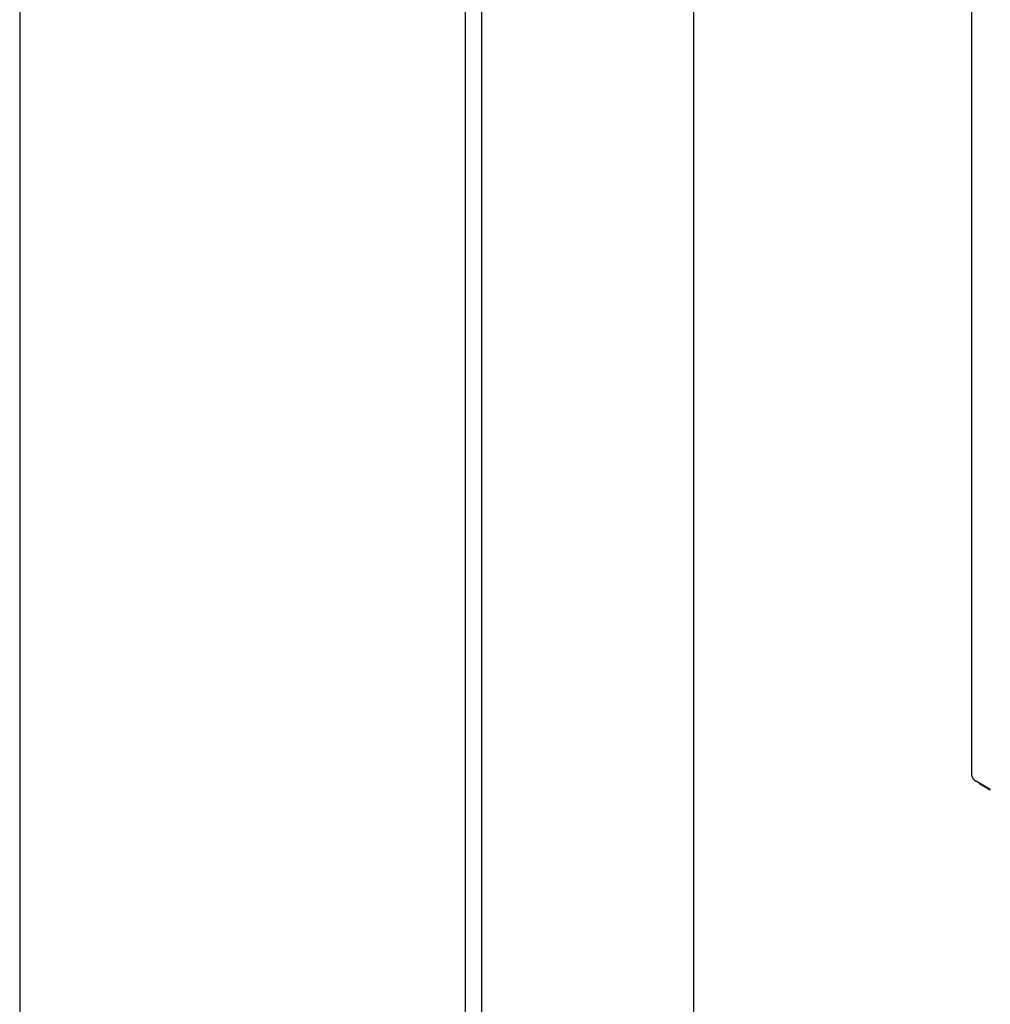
# Model space of a CAD drawing. Header units: inches. Extents: x 0 to 90, y 0 to 120.
# Tile 10 of 21: x 48 to 65, y 17 to 35. Entities that reach past the tile are written whole.
import ezdxf

# ---------------------------------------------------------------- set-up
doc = ezdxf.new("R2010")
doc.units = ezdxf.units.IN
doc.header["$MEASUREMENT"] = 0
doc.linetypes.add('SLD-Solid', pattern=[0])

msp = doc.modelspace()

# ---------------------------------------------------------------- linework, layer by layer
at = {"color": 7, "linetype": 'SLD-Solid', "lineweight": 25}
for p, q in [((55.6875844, 14.938929), (55.6875844, 68.278829)), ((55.9673844, 68.278829), (55.9673844, 14.938929)), ((59.6873844, 68.233929), (59.6873844, 14.983929)), ((64.5668182, 41.1867767), (64.5668182, 21.4645042)), ((47.8673931, 39.1761233), (47.8673931, 15.0226797)), ((64.8962239, 21.2073886), (64.6488283, 21.3502071)), ((64.7075849, 21.3113152), (64.8962263, 21.2024148)), ((64.8962267, 21.2016387), (64.8962239, 21.2073886))]:
    msp.add_line(p, q, dxfattribs=at)
at = {"color": 7, "linetype": 'SLD-Solid', "lineweight": 25, "flags": 128}
msp.add_lwpolyline([(64.7075849, 21.3113152), (64.6764942, 21.3331852), (64.6731087, 21.3361903)], dxfattribs=at)
at = {"color": 7, "linetype": 'SLD-Solid', "lineweight": 25}
msp.add_arc((64.7069461, 21.478478), 0.140823, 185.69479925, 245.62534171, dxfattribs=at)

doc.saveas('drawing.dxf')
